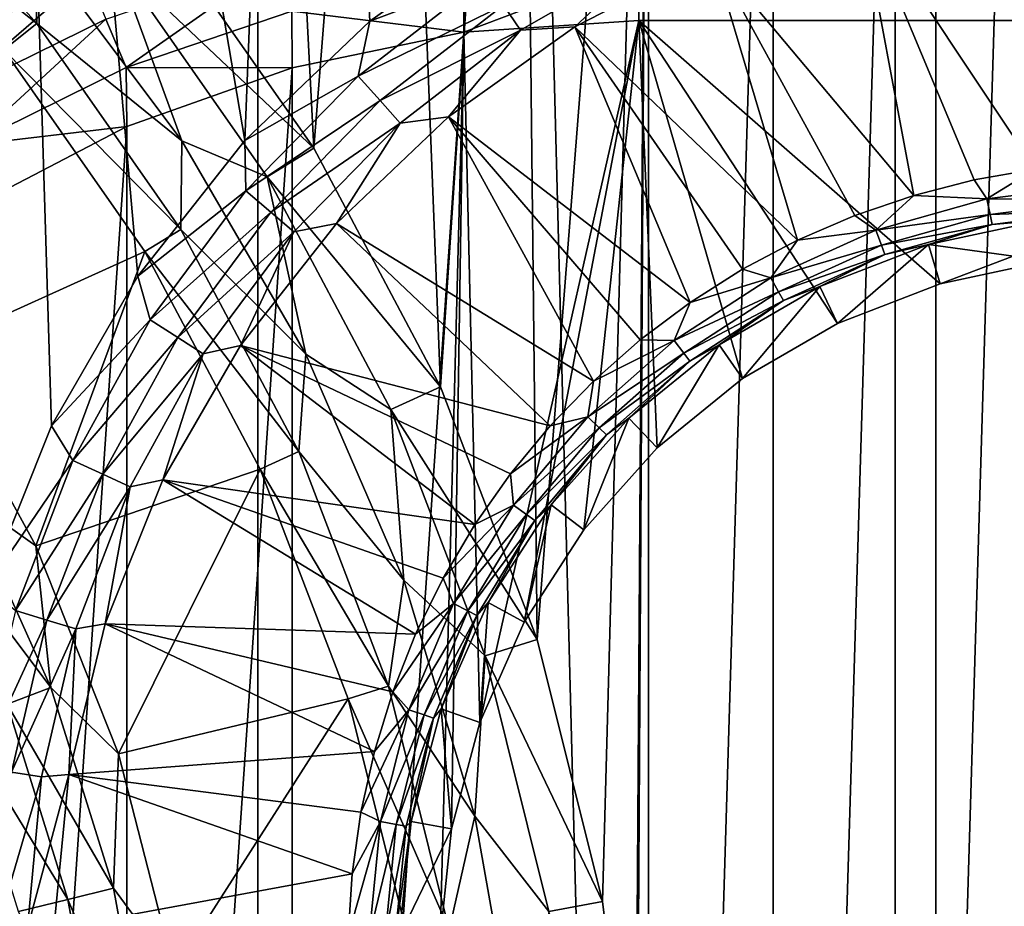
# Model space of a CAD drawing. Header units: millimetres. Extents: x -60 to 60, y -60 to 60.
# Tile 100 of 256: x -44.94 to -42.13, y 1.14 to 3.67. Entities that reach past the tile are written whole.
import ezdxf

# ---------------------------------------------------------------- set-up
doc = ezdxf.new("R2010")
doc.units = ezdxf.units.MM
doc.header["$LTSCALE"] = 81.481481
for name, color, linetype in [('128', 7, 'CONTINUOUS'), ('134', 7, 'CONTINUOUS'), ('149', 7, 'CONTINUOUS'), ('153', 7, 'CONTINUOUS'), ('209', 7, 'CONTINUOUS'), ('257', 7, 'CONTINUOUS'), ('267', 7, 'CONTINUOUS'), ('298', 7, 'CONTINUOUS'), ('304', 7, 'CONTINUOUS'), ('62', 7, 'CONTINUOUS'), ('63', 7, 'CONTINUOUS'), ('7', 7, 'CONTINUOUS'), ('87', 7, 'CONTINUOUS')]:
    doc.layers.add(name, color=color, linetype=linetype)

msp = doc.modelspace()

# ---------------------------------------------------------------- linework, layer by layer
at = {"layer": '128', "color": 7, "linetype": 'Continuous', "true_color": 0xf5f5f5}
for points in [[(-42.106, 4.0817, 1.8536), (-42.5408, 3.9979, 1.8536), (-42.0384, 3.2434, 1.0134), (-42.106, 4.0817, 1.8536)], [(-42.5408, 3.9979, 1.8536), (-42.9593, 3.8532, 1.8536), (-42.3857, 3.1688, 1.0134), (-42.5408, 3.9979, 1.8536)], [(-42.2135, 3.2129, 1.0134), (-42.5408, 3.9979, 1.8536), (-42.3857, 3.1688, 1.0134), (-42.2135, 3.2129, 1.0134)], [(-42.0384, 3.2434, 1.0134), (-42.5408, 3.9979, 1.8536), (-42.2135, 3.2129, 1.0134), (-42.0384, 3.2434, 1.0134)], [(-42.9593, 3.8532, 1.8536), (-43.3529, 3.6503, 1.8536), (-42.717, 3.0407, 1.0134), (-42.9593, 3.8532, 1.8536)], [(-42.5539, 3.1113, 1.0134), (-42.9593, 3.8532, 1.8536), (-42.717, 3.0407, 1.0134), (-42.5539, 3.1113, 1.0134)], [(-42.3857, 3.1688, 1.0134), (-42.9593, 3.8532, 1.8536), (-42.5539, 3.1113, 1.0134), (-42.3857, 3.1688, 1.0134)], [(-43.3529, 3.6503, 1.8536), (-43.7137, 3.3935, 1.8536), (-43.0242, 2.8625, 1.0134), (-43.3529, 3.6503, 1.8536)], [(-42.8741, 2.9576, 1.0134), (-43.3529, 3.6503, 1.8536), (-43.0242, 2.8625, 1.0134), (-42.8741, 2.9576, 1.0134)], [(-42.717, 3.0407, 1.0134), (-43.3529, 3.6503, 1.8536), (-42.8741, 2.9576, 1.0134), (-42.717, 3.0407, 1.0134)], [(-43.7137, 3.3935, 1.8536), (-44.0342, 3.088, 1.8536), (-43.2997, 2.6383, 1.0134), (-43.7137, 3.3935, 1.8536)], [(-43.1663, 2.7558, 1.0134), (-43.7137, 3.3935, 1.8536), (-43.2997, 2.6383, 1.0134), (-43.1663, 2.7558, 1.0134)], [(-43.0242, 2.8625, 1.0134), (-43.7137, 3.3935, 1.8536), (-43.1663, 2.7558, 1.0134), (-43.0242, 2.8625, 1.0134)], [(-44.0342, 3.088, 1.8536), (-44.308, 2.74, 1.8536), (-43.4234, 2.5108, 1.0134), (-44.0342, 3.088, 1.8536)], [(-43.2997, 2.6383, 1.0134), (-44.0342, 3.088, 1.8536), (-43.4234, 2.5108, 1.0134), (-43.2997, 2.6383, 1.0134)], [(-44.308, 2.74, 1.8536), (-44.5294, 2.3565, 1.8536), (-43.639, 2.2285, 1.0134), (-44.308, 2.74, 1.8536)], [(-43.4234, 2.5108, 1.0134), (-44.308, 2.74, 1.8536), (-43.5368, 2.3739, 1.0134), (-43.4234, 2.5108, 1.0134)], [(-43.5368, 2.3739, 1.0134), (-44.308, 2.74, 1.8536), (-43.639, 2.2285, 1.0134), (-43.5368, 2.3739, 1.0134)], [(-44.5294, 2.3565, 1.8536), (-44.6941, 1.9454, 1.8536), (-43.8078, 1.916, 1.0134), (-44.5294, 2.3565, 1.8536)], [(-43.7295, 2.0756, 1.0134), (-44.5294, 2.3565, 1.8536), (-43.8078, 1.916, 1.0134), (-43.7295, 2.0756, 1.0134)], [(-43.639, 2.2285, 1.0134), (-44.5294, 2.3565, 1.8536), (-43.7295, 2.0756, 1.0134), (-43.639, 2.2285, 1.0134)], [(-44.6941, 1.9454, 1.8536), (-44.7985, 1.5151, 1.8536), (-43.9256, 1.5809, 1.0134), (-44.6941, 1.9454, 1.8536)], [(-43.8733, 1.7508, 1.0134), (-44.6941, 1.9454, 1.8536), (-43.9256, 1.5809, 1.0134), (-43.8733, 1.7508, 1.0134)], [(-43.8078, 1.916, 1.0134), (-44.6941, 1.9454, 1.8536), (-43.8733, 1.7508, 1.0134), (-43.8078, 1.916, 1.0134)], [(-43.9256, 1.5809, 1.0134), (-44.7985, 1.5151, 1.8536), (-43.9644, 1.4075, 1.0134), (-43.9256, 1.5809, 1.0134)], [(-44.7985, 1.5151, 1.8536), (-44.8407, 1.0743, 1.8536), (-43.9895, 1.2316, 1.0134), (-44.7985, 1.5151, 1.8536)], [(-43.9644, 1.4075, 1.0134), (-44.7985, 1.5151, 1.8536), (-43.9895, 1.2316, 1.0134), (-43.9644, 1.4075, 1.0134)], [(-44.8407, 1.0743, 1.8536), (-44.0008, 1.0542, 1.0134), (-43.9895, 1.2316, 1.0134), (-44.8407, 1.0743, 1.8536)]]:
    msp.add_3dface(points, dxfattribs=at)
at = {"layer": '134', "color": 7, "linetype": 'Continuous', "true_color": 0xf5f5f5}
for points in [[(-42.3438, 3.0286, 0.6729), (-42.0035, 2.9823, -3.8), (-42.019, 3.0984, 0.6729), (-42.3438, 3.0286, 0.6729)], [(-42.6537, 2.9089, 0.6729), (-42.6031, 2.8033, -3.8), (-42.3438, 3.0286, 0.6729), (-42.6537, 2.9089, 0.6729)], [(-42.6031, 2.8033, -3.8), (-42.3103, 2.9164, -3.8), (-42.3438, 3.0286, 0.6729), (-42.6031, 2.8033, -3.8)], [(-42.3103, 2.9164, -3.8), (-42.0035, 2.9823, -3.8), (-42.3438, 3.0286, 0.6729), (-42.3103, 2.9164, -3.8)], [(-42.9411, 2.7421, 0.6729), (-42.8745, 2.6457, -3.8), (-42.6537, 2.9089, 0.6729), (-42.9411, 2.7421, 0.6729)], [(-42.8745, 2.6457, -3.8), (-42.6031, 2.8033, -3.8), (-42.6537, 2.9089, 0.6729), (-42.8745, 2.6457, -3.8)], [(-43.1988, 2.5325, 0.6729), (-43.118, 2.4477, -3.8), (-42.9411, 2.7421, 0.6729), (-43.1988, 2.5325, 0.6729)], [(-43.118, 2.4477, -3.8), (-42.8745, 2.6457, -3.8), (-42.9411, 2.7421, 0.6729), (-43.118, 2.4477, -3.8)], [(-43.4205, 2.2851, 0.6729), (-43.3274, 2.214, -3.8), (-43.1988, 2.5325, 0.6729), (-43.4205, 2.2851, 0.6729)], [(-43.3274, 2.214, -3.8), (-43.118, 2.4477, -3.8), (-43.1988, 2.5325, 0.6729), (-43.3274, 2.214, -3.8)], [(-43.6008, 2.0061, 0.6729), (-43.4978, 1.9504, -3.8), (-43.4205, 2.2851, 0.6729), (-43.6008, 2.0061, 0.6729)], [(-43.4978, 1.9504, -3.8), (-43.3274, 2.214, -3.8), (-43.4205, 2.2851, 0.6729), (-43.4978, 1.9504, -3.8)], [(-43.7353, 1.7023, 0.6729), (-43.6248, 1.6634, -3.8), (-43.6008, 2.0061, 0.6729), (-43.7353, 1.7023, 0.6729)], [(-43.6248, 1.6634, -3.8), (-43.4978, 1.9504, -3.8), (-43.6008, 2.0061, 0.6729), (-43.6248, 1.6634, -3.8)], [(-43.8206, 1.3812, 0.6729), (-43.7053, 1.3601, -3.8), (-43.7353, 1.7023, 0.6729), (-43.8206, 1.3812, 0.6729)], [(-43.7053, 1.3601, -3.8), (-43.6248, 1.6634, -3.8), (-43.7353, 1.7023, 0.6729), (-43.7053, 1.3601, -3.8)], [(-43.8545, 1.0507, 0.6729), (-43.7053, 1.3601, -3.8), (-43.8206, 1.3812, 0.6729), (-43.8545, 1.0507, 0.6729)], [(-43.7374, 1.0479, -3.8), (-43.7053, 1.3601, -3.8), (-43.8545, 1.0507, 0.6729), (-43.7374, 1.0479, -3.8)]]:
    msp.add_3dface(points, dxfattribs=at)
at = {"layer": '149', "color": 7, "linetype": 'Continuous', "true_color": 0xf5f5f5}
for points in [[(-43.5369, 3.9522, 2), (-43.9388, 3.6661, 2), (-43.6091, 3.7903, 1.9904), (-43.5369, 3.9522, 2)], [(-43.1326, 3.857, 1.9156), (-43.5568, 3.7123, 1.9619), (-43.5086, 3.6404, 1.9156), (-43.1326, 3.857, 1.9156)], [(-43.3529, 3.6503, 1.8536), (-43.1326, 3.857, 1.9156), (-43.5086, 3.6404, 1.9156), (-43.3529, 3.6503, 1.8536)], [(-43.3529, 3.6503, 1.8536), (-42.9593, 3.8532, 1.8536), (-43.1326, 3.857, 1.9156), (-43.3529, 3.6503, 1.8536)], [(-43.6091, 3.7903, 1.9904), (-43.9388, 3.6661, 2), (-43.9716, 3.5095, 1.9904), (-43.6091, 3.7903, 1.9904)], [(-43.6091, 3.7903, 1.9904), (-43.9716, 3.5095, 1.9904), (-43.5568, 3.7123, 1.9619), (-43.6091, 3.7903, 1.9904)], [(-43.5568, 3.7123, 1.9619), (-43.9716, 3.5095, 1.9904), (-43.9092, 3.4394, 1.9619), (-43.5568, 3.7123, 1.9619)], [(-43.5568, 3.7123, 1.9619), (-43.9092, 3.4394, 1.9619), (-43.5086, 3.6404, 1.9156), (-43.5568, 3.7123, 1.9619)], [(-43.9388, 3.6661, 2), (-44.2958, 3.3258, 2), (-43.9716, 3.5095, 1.9904), (-43.9388, 3.6661, 2)], [(-43.5086, 3.6404, 1.9156), (-43.9092, 3.4394, 1.9619), (-43.8517, 3.3748, 1.9156), (-43.5086, 3.6404, 1.9156)], [(-43.7137, 3.3935, 1.8536), (-43.5086, 3.6404, 1.9156), (-43.8517, 3.3748, 1.9156), (-43.7137, 3.3935, 1.8536)], [(-43.7137, 3.3935, 1.8536), (-43.3529, 3.6503, 1.8536), (-43.5086, 3.6404, 1.9156), (-43.7137, 3.3935, 1.8536)], [(-43.9716, 3.5095, 1.9904), (-44.2958, 3.3258, 2), (-44.2925, 3.182, 1.9904), (-43.9716, 3.5095, 1.9904)], [(-43.9716, 3.5095, 1.9904), (-44.2925, 3.182, 1.9904), (-43.9092, 3.4394, 1.9619), (-43.9716, 3.5095, 1.9904)], [(-43.9092, 3.4394, 1.9619), (-44.2925, 3.182, 1.9904), (-44.2212, 3.121, 1.9619), (-43.9092, 3.4394, 1.9619)], [(-43.9092, 3.4394, 1.9619), (-44.2212, 3.121, 1.9619), (-43.8517, 3.3748, 1.9156), (-43.9092, 3.4394, 1.9619)], [(-43.8517, 3.3748, 1.9156), (-44.2212, 3.121, 1.9619), (-44.1554, 3.0648, 1.9156), (-43.8517, 3.3748, 1.9156)], [(-44.0342, 3.088, 1.8536), (-43.8517, 3.3748, 1.9156), (-44.1554, 3.0648, 1.9156), (-44.0342, 3.088, 1.8536)], [(-44.0342, 3.088, 1.8536), (-43.7137, 3.3935, 1.8536), (-43.8517, 3.3748, 1.9156), (-44.0342, 3.088, 1.8536)], [(-44.2958, 3.3258, 2), (-44.6008, 2.9381, 2), (-44.2925, 3.182, 1.9904), (-44.2958, 3.3258, 2)], [(-44.2925, 3.182, 1.9904), (-44.6008, 2.9381, 2), (-44.5659, 2.8138, 1.9904), (-44.2925, 3.182, 1.9904)], [(-44.2925, 3.182, 1.9904), (-44.5659, 2.8138, 1.9904), (-44.2212, 3.121, 1.9619), (-44.2925, 3.182, 1.9904)], [(-44.2212, 3.121, 1.9619), (-44.5659, 2.8138, 1.9904), (-44.4868, 2.7631, 1.9619), (-44.2212, 3.121, 1.9619)], [(-44.2212, 3.121, 1.9619), (-44.4868, 2.7631, 1.9619), (-44.1554, 3.0648, 1.9156), (-44.2212, 3.121, 1.9619)], [(-44.1554, 3.0648, 1.9156), (-44.4868, 2.7631, 1.9619), (-44.414, 2.7164, 1.9156), (-44.1554, 3.0648, 1.9156)], [(-44.308, 2.74, 1.8536), (-44.1554, 3.0648, 1.9156), (-44.414, 2.7164, 1.9156), (-44.308, 2.74, 1.8536)], [(-44.308, 2.74, 1.8536), (-44.0342, 3.088, 1.8536), (-44.1554, 3.0648, 1.9156), (-44.308, 2.74, 1.8536)], [(-44.6008, 2.9381, 2), (-44.8475, 2.5109, 2), (-44.5659, 2.8138, 1.9904), (-44.6008, 2.9381, 2)], [(-44.5659, 2.8138, 1.9904), (-44.8475, 2.5109, 2), (-44.7865, 2.4119, 1.9904), (-44.5659, 2.8138, 1.9904)], [(-44.5659, 2.8138, 1.9904), (-44.7865, 2.4119, 1.9904), (-44.4868, 2.7631, 1.9619), (-44.5659, 2.8138, 1.9904)], [(-44.4868, 2.7631, 1.9619), (-44.7865, 2.4119, 1.9904), (-44.7013, 2.3724, 1.9619), (-44.4868, 2.7631, 1.9619)], [(-44.4868, 2.7631, 1.9619), (-44.7013, 2.3724, 1.9619), (-44.414, 2.7164, 1.9156), (-44.4868, 2.7631, 1.9619)], [(-44.5294, 2.3565, 1.8536), (-44.308, 2.74, 1.8536), (-44.414, 2.7164, 1.9156), (-44.5294, 2.3565, 1.8536)], [(-44.414, 2.7164, 1.9156), (-44.7013, 2.3724, 1.9619), (-44.6228, 2.3361, 1.9156), (-44.414, 2.7164, 1.9156)], [(-44.5294, 2.3565, 1.8536), (-44.414, 2.7164, 1.9156), (-44.6228, 2.3361, 1.9156), (-44.5294, 2.3565, 1.8536)], [(-44.8475, 2.5109, 2), (-45.0309, 2.053, 2), (-44.7865, 2.4119, 1.9904), (-44.8475, 2.5109, 2)], [(-44.7865, 2.4119, 1.9904), (-45.0309, 2.053, 2), (-44.9504, 1.9836, 1.9904), (-44.7865, 2.4119, 1.9904)], [(-44.7865, 2.4119, 1.9904), (-44.9504, 1.9836, 1.9904), (-44.7013, 2.3724, 1.9619), (-44.7865, 2.4119, 1.9904)], [(-44.7013, 2.3724, 1.9619), (-44.9504, 1.9836, 1.9904), (-44.8606, 1.9561, 1.9619), (-44.7013, 2.3724, 1.9619)], [(-44.7013, 2.3724, 1.9619), (-44.8606, 1.9561, 1.9619), (-44.6228, 2.3361, 1.9156), (-44.7013, 2.3724, 1.9619)], [(-44.6228, 2.3361, 1.9156), (-44.8606, 1.9561, 1.9619), (-44.7779, 1.9308, 1.9156), (-44.6228, 2.3361, 1.9156)], [(-44.6941, 1.9454, 1.8536), (-44.6228, 2.3361, 1.9156), (-44.7779, 1.9308, 1.9156), (-44.6941, 1.9454, 1.8536)], [(-44.6941, 1.9454, 1.8536), (-44.5294, 2.3565, 1.8536), (-44.6228, 2.3361, 1.9156), (-44.6941, 1.9454, 1.8536)], [(-44.9504, 1.9836, 1.9904), (-45.0544, 1.537, 1.9904), (-44.8606, 1.9561, 1.9619), (-44.9504, 1.9836, 1.9904)], [(-44.8606, 1.9561, 1.9619), (-45.0544, 1.537, 1.9904), (-44.9617, 1.522, 1.9619), (-44.8606, 1.9561, 1.9619)], [(-44.8606, 1.9561, 1.9619), (-44.9617, 1.522, 1.9619), (-44.7779, 1.9308, 1.9156), (-44.8606, 1.9561, 1.9619)], [(-44.7985, 1.5151, 1.8536), (-44.6941, 1.9454, 1.8536), (-44.7779, 1.9308, 1.9156), (-44.7985, 1.5151, 1.8536)], [(-44.7779, 1.9308, 1.9156), (-44.9617, 1.522, 1.9619), (-44.8763, 1.5082, 1.9156), (-44.7779, 1.9308, 1.9156)], [(-44.7985, 1.5151, 1.8536), (-44.7779, 1.9308, 1.9156), (-44.8763, 1.5082, 1.9156), (-44.7985, 1.5151, 1.8536)], [(-44.9617, 1.522, 1.9619), (-45.0028, 1.0782, 1.9619), (-44.8763, 1.5082, 1.9156), (-44.9617, 1.522, 1.9619)], [(-44.8763, 1.5082, 1.9156), (-45.0028, 1.0782, 1.9619), (-44.9163, 1.0761, 1.9156), (-44.8763, 1.5082, 1.9156)], [(-44.8407, 1.0743, 1.8536), (-44.7985, 1.5151, 1.8536), (-44.9163, 1.0761, 1.9156), (-44.8407, 1.0743, 1.8536)], [(-44.7985, 1.5151, 1.8536), (-44.8763, 1.5082, 1.9156), (-44.9163, 1.0761, 1.9156), (-44.7985, 1.5151, 1.8536)]]:
    msp.add_3dface(points, dxfattribs=at)
at = {"layer": '153', "color": 7, "linetype": 'Continuous', "true_color": 0xf5f5f5}
for points in [[(-42.0384, 3.2434, 1.0134), (-42.2135, 3.2129, 1.0134), (-42.1767, 3.1589, 0.9404), (-42.0384, 3.2434, 1.0134)], [(-42.0384, 3.2434, 1.0134), (-42.1767, 3.1589, 0.9404), (-41.85, 3.2002, 0.9404), (-42.0384, 3.2434, 1.0134)], [(-42.2135, 3.2129, 1.0134), (-42.3857, 3.1688, 1.0134), (-42.1767, 3.1589, 0.9404), (-42.2135, 3.2129, 1.0134)], [(-42.1767, 3.1589, 0.9404), (-41.8477, 3.1547, 0.8571), (-41.85, 3.2002, 0.9404), (-42.1767, 3.1589, 0.9404)], [(-42.3857, 3.1688, 1.0134), (-42.5539, 3.1113, 1.0134), (-42.4935, 3.0695, 0.9404), (-42.3857, 3.1688, 1.0134)], [(-42.3857, 3.1688, 1.0134), (-42.4935, 3.0695, 0.9404), (-42.1767, 3.1589, 0.9404), (-42.3857, 3.1688, 1.0134)], [(-42.4935, 3.0695, 0.9404), (-42.1676, 3.1143, 0.8571), (-42.1767, 3.1589, 0.9404), (-42.4935, 3.0695, 0.9404)], [(-42.1676, 3.1143, 0.8571), (-41.8477, 3.1547, 0.8571), (-42.1767, 3.1589, 0.9404), (-42.1676, 3.1143, 0.8571)], [(-42.1676, 3.1143, 0.8571), (-41.8462, 3.1258, 0.7668), (-41.8477, 3.1547, 0.8571), (-42.1676, 3.1143, 0.8571)], [(-42.1618, 3.0859, 0.7668), (-41.8462, 3.1258, 0.7668), (-42.1676, 3.1143, 0.8571), (-42.1618, 3.0859, 0.7668)], [(-42.1618, 3.0859, 0.7668), (-42.019, 3.0984, 0.6729), (-41.8462, 3.1258, 0.7668), (-42.1618, 3.0859, 0.7668)], [(-42.5539, 3.1113, 1.0134), (-42.717, 3.0407, 1.0134), (-42.4935, 3.0695, 0.9404), (-42.5539, 3.1113, 1.0134)], [(-42.4779, 3.0267, 0.8571), (-42.1676, 3.1143, 0.8571), (-42.4935, 3.0695, 0.9404), (-42.4779, 3.0267, 0.8571)], [(-42.4779, 3.0267, 0.8571), (-42.1618, 3.0859, 0.7668), (-42.1676, 3.1143, 0.8571), (-42.4779, 3.0267, 0.8571)], [(-42.3438, 3.0286, 0.6729), (-42.019, 3.0984, 0.6729), (-42.1618, 3.0859, 0.7668), (-42.3438, 3.0286, 0.6729)], [(-42.7935, 2.9337, 0.9404), (-42.4779, 3.0267, 0.8571), (-42.4935, 3.0695, 0.9404), (-42.7935, 2.9337, 0.9404)], [(-42.717, 3.0407, 1.0134), (-42.7935, 2.9337, 0.9404), (-42.4935, 3.0695, 0.9404), (-42.717, 3.0407, 1.0134)], [(-42.468, 2.9995, 0.7668), (-42.1618, 3.0859, 0.7668), (-42.4779, 3.0267, 0.8571), (-42.468, 2.9995, 0.7668)], [(-42.468, 2.9995, 0.7668), (-42.3438, 3.0286, 0.6729), (-42.1618, 3.0859, 0.7668), (-42.468, 2.9995, 0.7668)], [(-42.717, 3.0407, 1.0134), (-42.8741, 2.9576, 1.0134), (-42.7935, 2.9337, 0.9404), (-42.717, 3.0407, 1.0134)], [(-42.7717, 2.8938, 0.8571), (-42.4779, 3.0267, 0.8571), (-42.7935, 2.9337, 0.9404), (-42.7717, 2.8938, 0.8571)], [(-42.7717, 2.8938, 0.8571), (-42.468, 2.9995, 0.7668), (-42.4779, 3.0267, 0.8571), (-42.7717, 2.8938, 0.8571)], [(-42.6537, 2.9089, 0.6729), (-42.3438, 3.0286, 0.6729), (-42.468, 2.9995, 0.7668), (-42.6537, 2.9089, 0.6729)], [(-42.7578, 2.8683, 0.7668), (-42.468, 2.9995, 0.7668), (-42.7717, 2.8938, 0.8571), (-42.7578, 2.8683, 0.7668)], [(-42.7578, 2.8683, 0.7668), (-42.6537, 2.9089, 0.6729), (-42.468, 2.9995, 0.7668), (-42.7578, 2.8683, 0.7668)], [(-42.8741, 2.9576, 1.0134), (-43.0242, 2.8625, 1.0134), (-42.7935, 2.9337, 0.9404), (-42.8741, 2.9576, 1.0134)], [(-43.07, 2.7548, 0.9404), (-42.7717, 2.8938, 0.8571), (-42.7935, 2.9337, 0.9404), (-43.07, 2.7548, 0.9404)], [(-43.0242, 2.8625, 1.0134), (-43.07, 2.7548, 0.9404), (-42.7935, 2.9337, 0.9404), (-43.0242, 2.8625, 1.0134)], [(-42.9411, 2.7421, 0.6729), (-42.6537, 2.9089, 0.6729), (-42.7578, 2.8683, 0.7668), (-42.9411, 2.7421, 0.6729)], [(-43.0424, 2.7186, 0.8571), (-42.7717, 2.8938, 0.8571), (-43.07, 2.7548, 0.9404), (-43.0424, 2.7186, 0.8571)], [(-43.0424, 2.7186, 0.8571), (-42.7578, 2.8683, 0.7668), (-42.7717, 2.8938, 0.8571), (-43.0424, 2.7186, 0.8571)], [(-43.0249, 2.6955, 0.7668), (-42.7578, 2.8683, 0.7668), (-43.0424, 2.7186, 0.8571), (-43.0249, 2.6955, 0.7668)], [(-43.0249, 2.6955, 0.7668), (-42.9411, 2.7421, 0.6729), (-42.7578, 2.8683, 0.7668), (-43.0249, 2.6955, 0.7668)], [(-43.0242, 2.8625, 1.0134), (-43.1663, 2.7558, 1.0134), (-43.07, 2.7548, 0.9404), (-43.0242, 2.8625, 1.0134)], [(-43.1663, 2.7558, 1.0134), (-43.2997, 2.6383, 1.0134), (-43.07, 2.7548, 0.9404), (-43.1663, 2.7558, 1.0134)], [(-43.3166, 2.5367, 0.9404), (-43.0424, 2.7186, 0.8571), (-43.07, 2.7548, 0.9404), (-43.3166, 2.5367, 0.9404)], [(-43.2997, 2.6383, 1.0134), (-43.3166, 2.5367, 0.9404), (-43.07, 2.7548, 0.9404), (-43.2997, 2.6383, 1.0134)], [(-43.1988, 2.5325, 0.6729), (-42.9411, 2.7421, 0.6729), (-43.0249, 2.6955, 0.7668), (-43.1988, 2.5325, 0.6729)], [(-43.284, 2.5049, 0.8571), (-43.0424, 2.7186, 0.8571), (-43.3166, 2.5367, 0.9404), (-43.284, 2.5049, 0.8571)], [(-43.284, 2.5049, 0.8571), (-43.0249, 2.6955, 0.7668), (-43.0424, 2.7186, 0.8571), (-43.284, 2.5049, 0.8571)], [(-43.2632, 2.4847, 0.7668), (-43.0249, 2.6955, 0.7668), (-43.284, 2.5049, 0.8571), (-43.2632, 2.4847, 0.7668)], [(-43.2632, 2.4847, 0.7668), (-43.1988, 2.5325, 0.6729), (-43.0249, 2.6955, 0.7668), (-43.2632, 2.4847, 0.7668)], [(-43.2997, 2.6383, 1.0134), (-43.4234, 2.5108, 1.0134), (-43.3166, 2.5367, 0.9404), (-43.2997, 2.6383, 1.0134)], [(-43.5368, 2.3739, 1.0134), (-43.528, 2.2843, 0.9404), (-43.3166, 2.5367, 0.9404), (-43.5368, 2.3739, 1.0134)], [(-43.4234, 2.5108, 1.0134), (-43.5368, 2.3739, 1.0134), (-43.3166, 2.5367, 0.9404), (-43.4234, 2.5108, 1.0134)], [(-43.528, 2.2843, 0.9404), (-43.284, 2.5049, 0.8571), (-43.3166, 2.5367, 0.9404), (-43.528, 2.2843, 0.9404)], [(-43.4205, 2.2851, 0.6729), (-43.1988, 2.5325, 0.6729), (-43.2632, 2.4847, 0.7668), (-43.4205, 2.2851, 0.6729)], [(-43.491, 2.2577, 0.8571), (-43.284, 2.5049, 0.8571), (-43.528, 2.2843, 0.9404), (-43.491, 2.2577, 0.8571)], [(-43.491, 2.2577, 0.8571), (-43.2632, 2.4847, 0.7668), (-43.284, 2.5049, 0.8571), (-43.491, 2.2577, 0.8571)], [(-43.4675, 2.2408, 0.7668), (-43.2632, 2.4847, 0.7668), (-43.491, 2.2577, 0.8571), (-43.4675, 2.2408, 0.7668)], [(-43.4675, 2.2408, 0.7668), (-43.4205, 2.2851, 0.6729), (-43.2632, 2.4847, 0.7668), (-43.4675, 2.2408, 0.7668)], [(-43.5368, 2.3739, 1.0134), (-43.639, 2.2285, 1.0134), (-43.528, 2.2843, 0.9404), (-43.5368, 2.3739, 1.0134)], [(-43.639, 2.2285, 1.0134), (-43.7295, 2.0756, 1.0134), (-43.528, 2.2843, 0.9404), (-43.639, 2.2285, 1.0134)], [(-43.7295, 2.0756, 1.0134), (-43.6994, 2.0031, 0.9404), (-43.528, 2.2843, 0.9404), (-43.7295, 2.0756, 1.0134)], [(-43.6994, 2.0031, 0.9404), (-43.491, 2.2577, 0.8571), (-43.528, 2.2843, 0.9404), (-43.6994, 2.0031, 0.9404)], [(-43.6008, 2.0061, 0.6729), (-43.4205, 2.2851, 0.6729), (-43.4675, 2.2408, 0.7668), (-43.6008, 2.0061, 0.6729)], [(-43.6589, 1.9824, 0.8571), (-43.491, 2.2577, 0.8571), (-43.6994, 2.0031, 0.9404), (-43.6589, 1.9824, 0.8571)], [(-43.6589, 1.9824, 0.8571), (-43.4675, 2.2408, 0.7668), (-43.491, 2.2577, 0.8571), (-43.6589, 1.9824, 0.8571)], [(-43.6331, 1.9692, 0.7668), (-43.4675, 2.2408, 0.7668), (-43.6589, 1.9824, 0.8571), (-43.6331, 1.9692, 0.7668)], [(-43.6331, 1.9692, 0.7668), (-43.6008, 2.0061, 0.6729), (-43.4675, 2.2408, 0.7668), (-43.6331, 1.9692, 0.7668)], [(-43.7295, 2.0756, 1.0134), (-43.8078, 1.916, 1.0134), (-43.6994, 2.0031, 0.9404), (-43.7295, 2.0756, 1.0134)], [(-43.8078, 1.916, 1.0134), (-43.8733, 1.7508, 1.0134), (-43.6994, 2.0031, 0.9404), (-43.8078, 1.916, 1.0134)], [(-43.8733, 1.7508, 1.0134), (-43.827, 1.6996, 0.9404), (-43.6994, 2.0031, 0.9404), (-43.8733, 1.7508, 1.0134)], [(-43.827, 1.6996, 0.9404), (-43.6589, 1.9824, 0.8571), (-43.6994, 2.0031, 0.9404), (-43.827, 1.6996, 0.9404)], [(-43.7353, 1.7023, 0.6729), (-43.6008, 2.0061, 0.6729), (-43.6331, 1.9692, 0.7668), (-43.7353, 1.7023, 0.6729)], [(-43.7839, 1.6851, 0.8571), (-43.6589, 1.9824, 0.8571), (-43.827, 1.6996, 0.9404), (-43.7839, 1.6851, 0.8571)], [(-43.7839, 1.6851, 0.8571), (-43.6331, 1.9692, 0.7668), (-43.6589, 1.9824, 0.8571), (-43.7839, 1.6851, 0.8571)], [(-43.7564, 1.6759, 0.7668), (-43.6331, 1.9692, 0.7668), (-43.7839, 1.6851, 0.8571), (-43.7564, 1.6759, 0.7668)], [(-43.7564, 1.6759, 0.7668), (-43.7353, 1.7023, 0.6729), (-43.6331, 1.9692, 0.7668), (-43.7564, 1.6759, 0.7668)], [(-43.8733, 1.7508, 1.0134), (-43.9256, 1.5809, 1.0134), (-43.827, 1.6996, 0.9404), (-43.8733, 1.7508, 1.0134)], [(-43.9644, 1.4075, 1.0134), (-43.908, 1.3804, 0.9404), (-43.827, 1.6996, 0.9404), (-43.9644, 1.4075, 1.0134)], [(-43.9256, 1.5809, 1.0134), (-43.9644, 1.4075, 1.0134), (-43.827, 1.6996, 0.9404), (-43.9256, 1.5809, 1.0134)], [(-43.908, 1.3804, 0.9404), (-43.7839, 1.6851, 0.8571), (-43.827, 1.6996, 0.9404), (-43.908, 1.3804, 0.9404)], [(-43.8206, 1.3812, 0.6729), (-43.7353, 1.7023, 0.6729), (-43.7564, 1.6759, 0.7668), (-43.8206, 1.3812, 0.6729)], [(-43.8631, 1.3726, 0.8571), (-43.7839, 1.6851, 0.8571), (-43.908, 1.3804, 0.9404), (-43.8631, 1.3726, 0.8571)], [(-43.8631, 1.3726, 0.8571), (-43.7564, 1.6759, 0.7668), (-43.7839, 1.6851, 0.8571), (-43.8631, 1.3726, 0.8571)], [(-43.8346, 1.3676, 0.7668), (-43.7564, 1.6759, 0.7668), (-43.8631, 1.3726, 0.8571), (-43.8346, 1.3676, 0.7668)], [(-43.8346, 1.3676, 0.7668), (-43.8206, 1.3812, 0.6729), (-43.7564, 1.6759, 0.7668), (-43.8346, 1.3676, 0.7668)], [(-43.9644, 1.4075, 1.0134), (-43.9895, 1.2316, 1.0134), (-43.908, 1.3804, 0.9404), (-43.9644, 1.4075, 1.0134)], [(-44.0008, 1.0542, 1.0134), (-43.9404, 1.0528, 0.9404), (-43.908, 1.3804, 0.9404), (-44.0008, 1.0542, 1.0134)], [(-43.9895, 1.2316, 1.0134), (-44.0008, 1.0542, 1.0134), (-43.908, 1.3804, 0.9404), (-43.9895, 1.2316, 1.0134)], [(-43.9404, 1.0528, 0.9404), (-43.8631, 1.3726, 0.8571), (-43.908, 1.3804, 0.9404), (-43.9404, 1.0528, 0.9404)], [(-43.8659, 1.051, 0.7668), (-43.8206, 1.3812, 0.6729), (-43.8346, 1.3676, 0.7668), (-43.8659, 1.051, 0.7668)], [(-43.8545, 1.0507, 0.6729), (-43.8206, 1.3812, 0.6729), (-43.8659, 1.051, 0.7668), (-43.8545, 1.0507, 0.6729)], [(-43.8949, 1.0517, 0.8571), (-43.8631, 1.3726, 0.8571), (-43.9404, 1.0528, 0.9404), (-43.8949, 1.0517, 0.8571)], [(-43.8949, 1.0517, 0.8571), (-43.8346, 1.3676, 0.7668), (-43.8631, 1.3726, 0.8571), (-43.8949, 1.0517, 0.8571)], [(-43.8659, 1.051, 0.7668), (-43.8346, 1.3676, 0.7668), (-43.8949, 1.0517, 0.8571), (-43.8659, 1.051, 0.7668)]]:
    msp.add_3dface(points, dxfattribs=at)
at = {"layer": '209', "color": 151, "linetype": 'Continuous', "true_color": 0x7dbfed}
for points in [[(-44.2586, 35.8396, 28.5), (-42.3223, -38.1068, 28.5), (-42.3223, 38.1068, 28.5), (-44.2586, 35.8396, 28.5)], [(-41.4491, 2.4187, 28.5), (-41.2209, 4.9712, 28.5), (-42.3223, 38.1068, 28.5), (-41.4491, 2.4187, 28.5)], [(-41.5193, -0.1431, 28.5), (-41.4491, 2.4187, 28.5), (-42.3223, 38.1068, 28.5), (-41.5193, -0.1431, 28.5)], [(-42.3223, -38.1068, 28.5), (-41.5193, -0.1431, 28.5), (-42.3223, 38.1068, 28.5), (-42.3223, -38.1068, 28.5)], [(-46.0737, 33.4741, 28.5), (-44.2586, -35.8396, 28.5), (-44.2586, 35.8396, 28.5), (-46.0737, 33.4741, 28.5)], [(-44.2586, -35.8396, 28.5), (-42.3223, -38.1068, 28.5), (-44.2586, 35.8396, 28.5), (-44.2586, -35.8396, 28.5)], [(-46.0737, -33.4741, 28.5), (-44.2586, -35.8396, 28.5), (-46.0737, 33.4741, 28.5), (-46.0737, -33.4741, 28.5)]]:
    msp.add_3dface(points, dxfattribs=at)
at = {"layer": '257', "color": 151, "linetype": 'Continuous', "true_color": 0x7dbfed}
for points in [[(-44.0987, 3.3034, 18.5), (-44.5408, 3.936, 18.5), (-44.2478, 6.1966, 18.5), (-44.0987, 3.3034, 18.5)], [(-43.875, 6.1399, 18.5), (-44.0987, 3.3034, 18.5), (-44.2478, 6.1966, 18.5), (-43.875, 6.1399, 18.5)], [(-43.7369, 2.6216, 18.5), (-44.0987, 3.3034, 18.5), (-43.875, 6.1399, 18.5), (-43.7369, 2.6216, 18.5)], [(-43.5063, 6.0608, 18.5), (-43.7369, 2.6216, 18.5), (-43.875, 6.1399, 18.5), (-43.5063, 6.0608, 18.5)], [(-43.4607, 1.9009, 18.5), (-43.7369, 2.6216, 18.5), (-43.5063, 6.0608, 18.5), (-43.4607, 1.9009, 18.5)], [(-43.1431, 5.9596, 18.5), (-43.4607, 1.9009, 18.5), (-43.5063, 6.0608, 18.5), (-43.1431, 5.9596, 18.5)], [(-43.2743, 1.152, 18.5), (-43.4607, 1.9009, 18.5), (-43.1431, 5.9596, 18.5), (-43.2743, 1.152, 18.5)], [(-43.1804, 0.3859, 18.5), (-43.2743, 1.152, 18.5), (-43.1431, 5.9596, 18.5), (-43.1804, 0.3859, 18.5)], [(-43.1431, -5.9596, 18.5), (-43.1804, -0.3859, 18.5), (-43.1431, 5.9596, 18.5), (-43.1431, -5.9596, 18.5)], [(-43.1804, -0.3859, 18.5), (-43.1804, 0.3859, 18.5), (-43.1431, 5.9596, 18.5), (-43.1804, -0.3859, 18.5)], [(-42.7867, 5.8366, 18.5), (-43.1431, -5.9596, 18.5), (-43.1431, 5.9596, 18.5), (-42.7867, 5.8366, 18.5)], [(-42.7867, -5.8366, 18.5), (-43.1431, -5.9596, 18.5), (-42.7867, 5.8366, 18.5), (-42.7867, -5.8366, 18.5)], [(-42.4383, 5.6923, 18.5), (-42.7867, -5.8366, 18.5), (-42.7867, 5.8366, 18.5), (-42.4383, 5.6923, 18.5)], [(-42.4383, -5.6923, 18.5), (-42.7867, -5.8366, 18.5), (-42.4383, 5.6923, 18.5), (-42.4383, -5.6923, 18.5)], [(-42.0993, 5.5272, 18.5), (-42.4383, -5.6923, 18.5), (-42.4383, 5.6923, 18.5), (-42.0993, 5.5272, 18.5)], [(-42.0993, -5.5272, 18.5), (-42.4383, -5.6923, 18.5), (-42.0993, 5.5272, 18.5), (-42.0993, -5.5272, 18.5)]]:
    msp.add_3dface(points, dxfattribs=at)
at = {"layer": '267', "color": 151, "linetype": 'Continuous', "true_color": 0x7dbfed}
for points in [[(-44.5813, 3.0082, 18.2657), (-45.1999, 2.7289, 17.5929), (-44.9838, 3.5843, 18.2657), (-44.5813, 3.0082, 18.2657)], [(-44.8918, 2.1684, 17.5929), (-45.1999, 2.7289, 17.5929), (-44.5813, 3.0082, 18.2657), (-44.8918, 2.1684, 17.5929)], [(-44.2518, 2.3873, 18.2657), (-44.8918, 2.1684, 17.5929), (-44.5813, 3.0082, 18.2657), (-44.2518, 2.3873, 18.2657)], [(-44.6564, 1.5738, 17.5929), (-44.8918, 2.1684, 17.5929), (-44.2518, 2.3873, 18.2657), (-44.6564, 1.5738, 17.5929)], [(-44.0003, 1.731, 18.2657), (-44.6564, 1.5738, 17.5929), (-44.2518, 2.3873, 18.2657), (-44.0003, 1.731, 18.2657)], [(-44.4973, 0.9543, 17.5929), (-44.6564, 1.5738, 17.5929), (-44.0003, 1.731, 18.2657), (-44.4973, 0.9543, 17.5929)], [(-43.8305, 1.049, 18.2657), (-44.4973, 0.9543, 17.5929), (-44.0003, 1.731, 18.2657), (-43.8305, 1.049, 18.2657)]]:
    msp.add_3dface(points, dxfattribs=at)
at = {"layer": '298', "color": 151, "linetype": 'Continuous', "true_color": 0x7dbfed}
for points in [[(-45.4535, 4.1072, 18.2657), (-45.3686, 4.1933, 18.365), (-44.8891, 3.6595, 18.365), (-45.4535, 4.1072, 18.2657)], [(-45.3686, 4.1933, 18.365), (-44.897, 3.8877, 18.439), (-44.8891, 3.6595, 18.365), (-45.3686, 4.1933, 18.365)], [(-44.9838, 3.5843, 18.2657), (-45.4535, 4.1072, 18.2657), (-44.8891, 3.6595, 18.365), (-44.9838, 3.5843, 18.2657)], [(-44.5408, 3.936, 18.5), (-44.0987, 3.3034, 18.5), (-44.663, 3.8389, 18.4846), (-44.5408, 3.936, 18.5)], [(-44.897, 3.8877, 18.439), (-44.663, 3.8389, 18.4846), (-44.475, 3.3243, 18.439), (-44.897, 3.8877, 18.439)], [(-44.897, 3.8877, 18.439), (-44.475, 3.3243, 18.439), (-44.8891, 3.6595, 18.365), (-44.897, 3.8877, 18.439)], [(-44.663, 3.8389, 18.4846), (-44.2318, 3.2219, 18.4846), (-44.475, 3.3243, 18.439), (-44.663, 3.8389, 18.4846)], [(-44.663, 3.8389, 18.4846), (-44.0987, 3.3034, 18.5), (-44.2318, 3.2219, 18.4846), (-44.663, 3.8389, 18.4846)], [(-44.9838, 3.5843, 18.2657), (-44.8891, 3.6595, 18.365), (-44.4781, 3.0713, 18.365), (-44.9838, 3.5843, 18.2657)], [(-44.8891, 3.6595, 18.365), (-44.475, 3.3243, 18.439), (-44.4781, 3.0713, 18.365), (-44.8891, 3.6595, 18.365)], [(-44.5813, 3.0082, 18.2657), (-44.9838, 3.5843, 18.2657), (-44.4781, 3.0713, 18.365), (-44.5813, 3.0082, 18.2657)], [(-44.475, 3.3243, 18.439), (-44.1216, 2.7156, 18.439), (-44.4781, 3.0713, 18.365), (-44.475, 3.3243, 18.439)], [(-44.475, 3.3243, 18.439), (-44.2318, 3.2219, 18.4846), (-44.1216, 2.7156, 18.439), (-44.475, 3.3243, 18.439)], [(-44.0987, 3.3034, 18.5), (-43.7369, 2.6216, 18.5), (-44.2318, 3.2219, 18.4846), (-44.0987, 3.3034, 18.5)], [(-44.2318, 3.2219, 18.4846), (-43.8789, 2.557, 18.4846), (-44.1216, 2.7156, 18.439), (-44.2318, 3.2219, 18.4846)], [(-44.2318, 3.2219, 18.4846), (-43.7369, 2.6216, 18.5), (-43.8789, 2.557, 18.4846), (-44.2318, 3.2219, 18.4846)], [(-44.5813, 3.0082, 18.2657), (-44.4781, 3.0713, 18.365), (-44.1417, 2.4374, 18.365), (-44.5813, 3.0082, 18.2657)], [(-44.4781, 3.0713, 18.365), (-44.1216, 2.7156, 18.439), (-44.1417, 2.4374, 18.365), (-44.4781, 3.0713, 18.365)], [(-44.2518, 2.3873, 18.2657), (-44.5813, 3.0082, 18.2657), (-44.1417, 2.4374, 18.365), (-44.2518, 2.3873, 18.2657)], [(-44.1216, 2.7156, 18.439), (-43.8416, 2.0698, 18.439), (-44.1417, 2.4374, 18.365), (-44.1216, 2.7156, 18.439)], [(-44.1216, 2.7156, 18.439), (-43.8789, 2.557, 18.4846), (-43.8416, 2.0698, 18.439), (-44.1216, 2.7156, 18.439)], [(-43.7369, 2.6216, 18.5), (-43.4607, 1.9009, 18.5), (-43.8789, 2.557, 18.4846), (-43.7369, 2.6216, 18.5)], [(-43.8789, 2.557, 18.4846), (-43.6096, 1.854, 18.4846), (-43.8416, 2.0698, 18.439), (-43.8789, 2.557, 18.4846)], [(-43.8789, 2.557, 18.4846), (-43.4607, 1.9009, 18.5), (-43.6096, 1.854, 18.4846), (-43.8789, 2.557, 18.4846)], [(-44.2518, 2.3873, 18.2657), (-44.1417, 2.4374, 18.365), (-43.8849, 1.7674, 18.365), (-44.2518, 2.3873, 18.2657)], [(-44.1417, 2.4374, 18.365), (-43.8416, 2.0698, 18.439), (-43.8849, 1.7674, 18.365), (-44.1417, 2.4374, 18.365)], [(-44.0003, 1.731, 18.2657), (-44.2518, 2.3873, 18.2657), (-43.8849, 1.7674, 18.365), (-44.0003, 1.731, 18.2657)], [(-43.8416, 2.0698, 18.439), (-43.6388, 1.3958, 18.439), (-43.8849, 1.7674, 18.365), (-43.8416, 2.0698, 18.439)], [(-43.8416, 2.0698, 18.439), (-43.6096, 1.854, 18.4846), (-43.6388, 1.3958, 18.439), (-43.8416, 2.0698, 18.439)], [(-43.4607, 1.9009, 18.5), (-43.2743, 1.152, 18.5), (-43.6096, 1.854, 18.4846), (-43.4607, 1.9009, 18.5)], [(-43.6096, 1.854, 18.4846), (-43.4278, 1.1236, 18.4846), (-43.6388, 1.3958, 18.439), (-43.6096, 1.854, 18.4846)], [(-43.6096, 1.854, 18.4846), (-43.2743, 1.152, 18.5), (-43.4278, 1.1236, 18.4846), (-43.6096, 1.854, 18.4846)], [(-44.0003, 1.731, 18.2657), (-43.8849, 1.7674, 18.365), (-43.7116, 1.071, 18.365), (-44.0003, 1.731, 18.2657)], [(-43.8849, 1.7674, 18.365), (-43.6388, 1.3958, 18.439), (-43.7116, 1.071, 18.365), (-43.8849, 1.7674, 18.365)], [(-43.8305, 1.049, 18.2657), (-44.0003, 1.731, 18.2657), (-43.7116, 1.071, 18.365), (-43.8305, 1.049, 18.2657)], [(-43.6388, 1.3958, 18.439), (-43.516, 0.7027, 18.439), (-43.7116, 1.071, 18.365), (-43.6388, 1.3958, 18.439)], [(-43.6388, 1.3958, 18.439), (-43.4278, 1.1236, 18.4846), (-43.516, 0.7027, 18.439), (-43.6388, 1.3958, 18.439)], [(-43.2743, 1.152, 18.5), (-43.1804, 0.3859, 18.5), (-43.4278, 1.1236, 18.4846), (-43.2743, 1.152, 18.5)]]:
    msp.add_3dface(points, dxfattribs=at)
at = {"layer": '304', "color": 151, "linetype": 'Continuous', "true_color": 0x7dbfed}
for points in [[(-45.1999, 2.7289, 17.5929), (-44.8918, 2.1684, 17.5929), (-45.0958, 2.3115, 17.4913), (-45.1999, 2.7289, 17.5929)], [(-44.8493, 1.7638, 17.4913), (-45.2143, 2.2493, 17.4091), (-45.0958, 2.3115, 17.4913), (-44.8493, 1.7638, 17.4913)], [(-44.8918, 2.1684, 17.5929), (-44.8493, 1.7638, 17.4913), (-45.0958, 2.3115, 17.4913), (-44.8918, 2.1684, 17.5929)], [(-44.9745, 1.7163, 17.4091), (-45.2143, 2.2493, 17.4091), (-44.8493, 1.7638, 17.4913), (-44.9745, 1.7163, 17.4091)], [(-44.8918, 2.1684, 17.5929), (-44.6564, 1.5738, 17.5929), (-44.8493, 1.7638, 17.4913), (-44.8918, 2.1684, 17.5929)], [(-44.6706, 1.1903, 17.4913), (-44.9745, 1.7163, 17.4091), (-44.8493, 1.7638, 17.4913), (-44.6706, 1.1903, 17.4913)], [(-44.6564, 1.5738, 17.5929), (-44.6706, 1.1903, 17.4913), (-44.8493, 1.7638, 17.4913), (-44.6564, 1.5738, 17.5929)], [(-44.8006, 1.1583, 17.4091), (-45.1101, 1.6649, 17.349), (-44.9745, 1.7163, 17.4091), (-44.8006, 1.1583, 17.4091)], [(-44.8006, 1.1583, 17.4091), (-44.9745, 1.7163, 17.4091), (-44.6706, 1.1903, 17.4913), (-44.8006, 1.1583, 17.4091)], [(-44.9415, 1.1236, 17.349), (-45.1101, 1.6649, 17.349), (-44.8006, 1.1583, 17.4091), (-44.9415, 1.1236, 17.349)], [(-44.6564, 1.5738, 17.5929), (-44.4973, 0.9543, 17.5929), (-44.6706, 1.1903, 17.4913), (-44.6564, 1.5738, 17.5929)], [(-44.5623, 0.5995, 17.4913), (-44.8006, 1.1583, 17.4091), (-44.6706, 1.1903, 17.4913), (-44.5623, 0.5995, 17.4913)], [(-44.4973, 0.9543, 17.5929), (-44.5623, 0.5995, 17.4913), (-44.6706, 1.1903, 17.4913), (-44.4973, 0.9543, 17.5929)], [(-44.6952, 0.5834, 17.4091), (-44.9415, 1.1236, 17.349), (-44.8006, 1.1583, 17.4091), (-44.6952, 0.5834, 17.4091)], [(-44.6952, 0.5834, 17.4091), (-44.8006, 1.1583, 17.4091), (-44.5623, 0.5995, 17.4913), (-44.6952, 0.5834, 17.4091)]]:
    msp.add_3dface(points, dxfattribs=at)
at = {"layer": '62', "color": 7, "linetype": 'Continuous', "true_color": 0xf5f5f5}
for points in [[(-40.3291, 3.8247, -3.7846), (-40.3291, 3.6686, -3.8), (-43.1709, 3.8247, -3.7846), (-40.3291, 3.8247, -3.7846)], [(-40.3291, 3.6686, -3.8), (-43.1709, 3.6686, -3.8), (-43.1709, 3.8247, -3.7846), (-40.3291, 3.6686, -3.8)]]:
    msp.add_3dface(points, dxfattribs=at)
at = {"layer": '63', "color": 7, "linetype": 'Continuous', "true_color": 0xf5f5f5}
for points in [[(-45.119, 3.7596, -3.5657), (-44.8579, 3.8838, -3.5657), (-45.2276, 3.5623, -3.665), (-45.119, 3.7596, -3.5657)], [(-44.8579, 3.8838, -3.5657), (-44.7451, 3.8002, -3.665), (-45.2276, 3.5623, -3.665), (-44.8579, 3.8838, -3.5657)], [(-44.1997, 3.8395, -3.739), (-44.6346, 3.5336, -3.7846), (-44.6921, 3.6723, -3.739), (-44.1997, 3.8395, -3.739)], [(-44.1609, 3.6944, -3.7846), (-44.6346, 3.5336, -3.7846), (-44.1997, 3.8395, -3.739), (-44.1609, 3.6944, -3.7846)], [(-43.1709, 3.8247, -3.7846), (-43.6703, 3.6345, -3.8), (-43.6702, 3.792, -3.7846), (-43.1709, 3.8247, -3.7846)], [(-43.1709, 3.6686, -3.8), (-43.6703, 3.6345, -3.8), (-43.1709, 3.8247, -3.7846), (-43.1709, 3.6686, -3.8)], [(-44.7451, 3.8002, -3.665), (-45.1584, 3.4424, -3.739), (-45.2276, 3.5623, -3.665), (-44.7451, 3.8002, -3.665)], [(-44.6921, 3.6723, -3.739), (-45.1584, 3.4424, -3.739), (-44.7451, 3.8002, -3.665), (-44.6921, 3.6723, -3.739)], [(-43.6702, 3.792, -3.7846), (-43.6703, 3.6345, -3.8), (-44.1609, 3.6944, -3.7846), (-43.6702, 3.792, -3.7846)], [(-44.1609, 3.6944, -3.7846), (-44.1606, 3.5326, -3.8), (-44.6346, 3.5336, -3.7846), (-44.1609, 3.6944, -3.7846)], [(-43.6703, 3.6345, -3.8), (-44.1606, 3.5326, -3.8), (-44.1609, 3.6944, -3.7846), (-43.6703, 3.6345, -3.8)], [(-44.6921, 3.6723, -3.739), (-45.0833, 3.3123, -3.7846), (-45.1584, 3.4424, -3.739), (-44.6921, 3.6723, -3.739)], [(-44.6346, 3.5336, -3.7846), (-45.0833, 3.3123, -3.7846), (-44.6921, 3.6723, -3.739), (-44.6346, 3.5336, -3.7846)], [(-44.6346, 3.5336, -3.7846), (-44.6324, 3.365, -3.8), (-45.0833, 3.3123, -3.7846), (-44.6346, 3.5336, -3.7846)], [(-44.1606, 3.5326, -3.8), (-44.6324, 3.365, -3.8), (-44.6346, 3.5336, -3.7846), (-44.1606, 3.5326, -3.8)], [(-44.6324, 3.365, -3.8), (-45.077, 3.1346, -3.8), (-45.0833, 3.3123, -3.7846), (-44.6324, 3.365, -3.8)]]:
    msp.add_3dface(points, dxfattribs=at)
at = {"layer": '7', "color": 7, "linetype": 'Continuous', "true_color": 0xf5f5f5}
for points in [[(-43.6703, 3.6345, -3.8), (-43.1709, 3.6686, -3.8), (-43.6248, 1.6634, -3.8), (-43.6703, 3.6345, -3.8)], [(-43.6248, 1.6634, -3.8), (-43.1709, 3.6686, -3.8), (-43.4978, 1.9504, -3.8), (-43.6248, 1.6634, -3.8)], [(-43.4978, 1.9504, -3.8), (-43.1709, 3.6686, -3.8), (-43.3274, 2.214, -3.8), (-43.4978, 1.9504, -3.8)], [(-43.3274, 2.214, -3.8), (-43.1709, 3.6686, -3.8), (-43.118, 2.4477, -3.8), (-43.3274, 2.214, -3.8)], [(-43.1709, 3.6686, -3.8), (-40.3291, 3.6686, -3.8), (-42.3103, 2.9164, -3.8), (-43.1709, 3.6686, -3.8)], [(-43.118, 2.4477, -3.8), (-43.1709, 3.6686, -3.8), (-42.8745, 2.6457, -3.8), (-43.118, 2.4477, -3.8)], [(-42.8745, 2.6457, -3.8), (-43.1709, 3.6686, -3.8), (-42.6031, 2.8033, -3.8), (-42.8745, 2.6457, -3.8)], [(-42.6031, 2.8033, -3.8), (-43.1709, 3.6686, -3.8), (-42.3103, 2.9164, -3.8), (-42.6031, 2.8033, -3.8)], [(-42.3103, 2.9164, -3.8), (-40.3291, 3.6686, -3.8), (-42.0035, 2.9823, -3.8), (-42.3103, 2.9164, -3.8)], [(-44.1606, 3.5326, -3.8), (-43.6703, 3.6345, -3.8), (-44.1606, -3.5326, -3.8), (-44.1606, 3.5326, -3.8)], [(-44.1606, -3.5326, -3.8), (-43.6703, 3.6345, -3.8), (-43.7374, 1.0479, -3.8), (-44.1606, -3.5326, -3.8)], [(-43.7374, 1.0479, -3.8), (-43.6703, 3.6345, -3.8), (-43.7053, 1.3601, -3.8), (-43.7374, 1.0479, -3.8)], [(-43.7053, 1.3601, -3.8), (-43.6703, 3.6345, -3.8), (-43.6248, 1.6634, -3.8), (-43.7053, 1.3601, -3.8)], [(-44.6324, -3.365, -3.8), (-44.1606, 3.5326, -3.8), (-44.1606, -3.5326, -3.8), (-44.6324, -3.365, -3.8)], [(-44.6324, 3.365, -3.8), (-44.1606, 3.5326, -3.8), (-44.6324, -3.365, -3.8), (-44.6324, 3.365, -3.8)], [(-45.077, 3.1346, -3.8), (-44.6324, 3.365, -3.8), (-45.077, -3.1346, -3.8), (-45.077, 3.1346, -3.8)], [(-45.077, -3.1346, -3.8), (-44.6324, 3.365, -3.8), (-44.6324, -3.365, -3.8), (-45.077, -3.1346, -3.8)]]:
    msp.add_3dface(points, dxfattribs=at)
at = {"layer": '87', "color": 7, "linetype": 'Continuous', "true_color": 0xf5f5f5}
for points in [[(-44.8475, 2.5109, 2), (-45, 7.4591, 2), (-45.0309, 2.053, 2), (-44.8475, 2.5109, 2)], [(-44.1343, 7.4087, 2), (-45, 7.4591, 2), (-44.2958, 3.3258, 2), (-44.1343, 7.4087, 2)], [(-44.2958, 3.3258, 2), (-45, 7.4591, 2), (-44.6008, 2.9381, 2), (-44.2958, 3.3258, 2)], [(-44.6008, 2.9381, 2), (-45, 7.4591, 2), (-44.8475, 2.5109, 2), (-44.6008, 2.9381, 2)], [(-43.9388, 3.6661, 2), (-44.1343, 7.4087, 2), (-44.2958, 3.3258, 2), (-43.9388, 3.6661, 2)], [(-43.5369, 3.9522, 2), (-44.1343, 7.4087, 2), (-43.9388, 3.6661, 2), (-43.5369, 3.9522, 2)]]:
    msp.add_3dface(points, dxfattribs=at)

doc.saveas('drawing.dxf')
